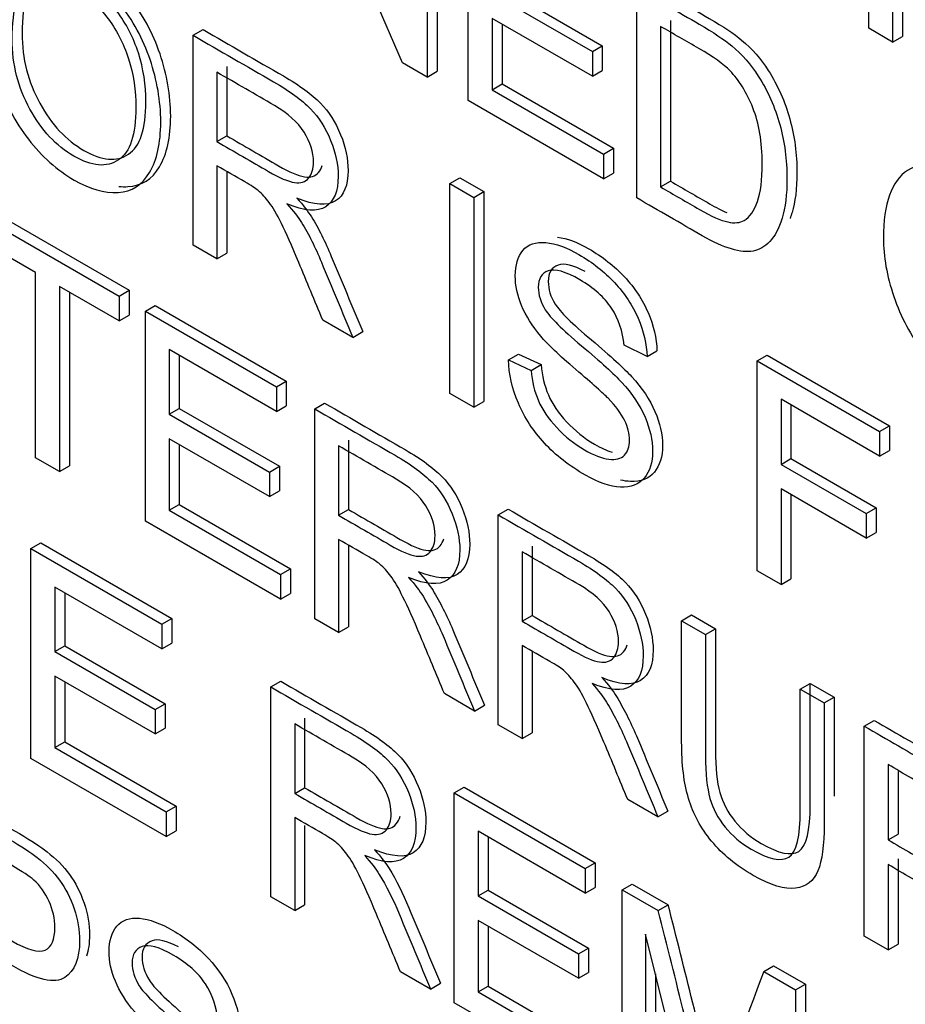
# Model space of a CAD drawing. Header units: inches. Extents: x 2 to 538, y -2 to 358.
# Tile 101 of 121: x 515.202 to 515.517, y 272.384 to 272.734. Entities that reach past the tile are written whole.
import ezdxf

# ---------------------------------------------------------------- set-up
doc = ezdxf.new("R2010")
doc.units = ezdxf.units.IN
doc.header["$MEASUREMENT"] = 0
doc.layers.add('Default', color=7, linetype='Continuous')
doc.layers.add('LAB20180', color=7, linetype='Continuous')

# ---------------------------------------------------------------- blocks, each defined once
blk = doc.blocks.new('SE6')
at = {"layer": 'LAB20180', "color": 7, "linetype": 'Continuous'}
for p, q in [((515.51284, 272.80069), (515.51284, 272.72605)), ((515.51638, 272.80274), (515.51638, 272.72809)), ((515.33848, 272.71871), (515.30426, 272.79721)), ((515.35079, 272.79038), (515.35079, 272.71568)), ((515.34726, 272.78833), (515.34726, 272.71364)), ((515.3618, 272.70524), (515.3618, 272.77994)), ((515.50432, 272.73097), (515.50432, 272.76621)), ((515.37386, 272.74535), (515.40954, 272.72475)), ((515.4218, 272.67061), (515.4218, 272.7453)), ((515.37033, 272.74331), (515.406, 272.72271)), ((515.406, 272.71392), (515.37033, 272.73451)), ((515.37033, 272.73451), (515.37033, 272.70912)), ((515.43381, 272.7337), (515.43381, 272.67655)), ((515.26394, 272.72848), (515.26747, 272.73052)), ((515.37386, 272.73247), (515.37386, 272.71116)), ((515.43028, 272.73166), (515.43028, 272.67451)), ((515.51284, 272.72605), (515.50432, 272.73097)), ((515.26394, 272.65379), (515.26394, 272.72848)), ((515.51284, 272.72605), (515.51638, 272.72809)), ((515.406, 272.72271), (515.40954, 272.72475)), ((515.40954, 272.72475), (515.40954, 272.71596)), ((515.406, 272.72271), (515.406, 272.71392)), ((515.27595, 272.71738), (515.27595, 272.69268)), ((515.34726, 272.71364), (515.33848, 272.71871)), ((515.406, 272.71392), (515.40954, 272.71596)), ((515.27242, 272.71533), (515.27242, 272.69064)), ((515.34726, 272.71364), (515.35079, 272.71568)), ((515.37033, 272.70912), (515.37386, 272.71116)), ((515.37033, 272.70912), (515.40996, 272.68624)), ((515.37386, 272.71116), (515.4135, 272.68828)), ((515.40996, 272.67744), (515.3618, 272.70524)), ((515.27242, 272.69064), (515.27595, 272.69268)), ((515.40996, 272.68624), (515.4135, 272.68828)), ((515.4135, 272.68828), (515.4135, 272.67948)), ((515.40996, 272.68624), (515.40996, 272.67744)), ((515.27242, 272.68204), (515.27242, 272.64889)), ((515.27595, 272.67999), (515.27595, 272.65093)), ((515.35531, 272.67573), (515.35884, 272.67777)), ((515.35884, 272.67777), (515.36736, 272.67285)), ((515.40996, 272.67744), (515.4135, 272.67948)), ((515.35531, 272.60104), (515.35531, 272.67573)), ((515.35531, 272.67573), (515.36383, 272.67081)), ((515.43028, 272.67451), (515.43381, 272.67655)), ((515.36383, 272.67081), (515.36736, 272.67285)), ((515.36383, 272.67081), (515.36383, 272.59612)), ((515.36736, 272.67285), (515.36736, 272.59816)), ((515.19018, 272.66719), (515.24118, 272.63774)), ((515.18664, 272.66514), (515.23764, 272.6357)), ((515.2079, 272.64407), (515.18664, 272.65635)), ((515.27242, 272.64889), (515.26394, 272.65379)), ((515.27242, 272.64889), (515.27595, 272.65093)), ((515.2079, 272.57818), (515.2079, 272.64407)), ((515.23764, 272.6269), (515.21642, 272.63915)), ((515.21642, 272.63915), (515.21642, 272.57326)), ((515.21996, 272.63711), (515.21996, 272.5753)), ((515.23764, 272.6357), (515.24118, 272.63774)), ((515.23764, 272.6357), (515.23764, 272.6269)), ((515.24118, 272.63774), (515.24118, 272.62895)), ((515.24694, 272.63033), (515.25047, 272.63237)), ((515.25047, 272.63237), (515.29708, 272.60546)), ((515.23764, 272.6269), (515.24118, 272.62895)), ((515.24694, 272.55564), (515.24694, 272.63033)), ((515.24694, 272.63033), (515.29355, 272.60342)), ((515.32075, 272.62099), (515.31007, 272.62715)), ((515.32075, 272.62099), (515.32428, 272.62303)), ((515.42546, 272.6142), (515.41728, 272.61823)), ((515.29355, 272.59463), (515.25542, 272.61664)), ((515.25542, 272.61664), (515.25542, 272.59368)), ((515.25895, 272.6146), (515.25895, 272.59572)), ((515.37614, 272.61301), (515.37967, 272.61505)), ((515.37967, 272.61505), (515.38772, 272.6113)), ((515.42546, 272.6142), (515.42899, 272.61625)), ((515.46462, 272.61261), (515.46816, 272.61466)), ((515.46816, 272.61466), (515.51175, 272.58948)), ((515.37614, 272.61301), (515.38418, 272.60926)), ((515.38418, 272.60926), (515.38772, 272.6113)), ((515.46462, 272.53792), (515.46462, 272.61261)), ((515.46462, 272.61261), (515.50822, 272.58744)), ((515.29355, 272.60342), (515.29708, 272.60546)), ((515.29708, 272.60546), (515.29708, 272.59667)), ((515.29355, 272.60342), (515.29355, 272.59463)), ((515.36383, 272.59612), (515.35531, 272.60104)), ((515.30719, 272.59555), (515.31073, 272.59759)), ((515.36383, 272.59612), (515.36736, 272.59816)), ((515.50822, 272.5787), (515.47314, 272.59895)), ((515.47314, 272.59895), (515.47314, 272.57579)), ((515.47668, 272.59691), (515.47668, 272.57783)), ((515.25542, 272.59368), (515.25895, 272.59572)), ((515.25542, 272.59368), (515.29109, 272.57308)), ((515.25895, 272.59572), (515.29463, 272.57513)), ((515.29355, 272.59463), (515.29708, 272.59667)), ((515.30719, 272.52085), (515.30719, 272.59555)), ((515.50822, 272.58744), (515.51175, 272.58948)), ((515.50822, 272.58744), (515.50822, 272.5787)), ((515.51175, 272.58948), (515.51175, 272.58074)), ((515.29109, 272.56434), (515.25542, 272.58494)), ((515.25542, 272.58494), (515.25542, 272.55949)), ((515.25895, 272.58289), (515.25895, 272.56153)), ((515.31925, 272.58442), (515.31925, 272.55972)), ((515.31571, 272.58238), (515.31571, 272.55768)), ((515.50822, 272.5787), (515.51175, 272.58074)), ((515.21642, 272.57326), (515.2079, 272.57818)), ((515.47314, 272.57579), (515.47668, 272.57783)), ((515.47314, 272.57579), (515.50348, 272.55827)), ((515.47668, 272.57783), (515.50702, 272.56031)), ((515.21642, 272.57326), (515.21996, 272.5753)), ((515.29109, 272.57308), (515.29463, 272.57513)), ((515.29109, 272.57308), (515.29109, 272.56434)), ((515.29463, 272.57513), (515.29463, 272.56638)), ((515.29109, 272.56434), (515.29463, 272.56638)), ((515.50348, 272.54953), (515.47314, 272.56704)), ((515.47314, 272.56704), (515.47314, 272.533)), ((515.47668, 272.565), (515.47668, 272.53504)), ((515.25542, 272.55949), (515.25895, 272.56153)), ((515.25542, 272.55949), (515.29505, 272.53661)), ((515.25895, 272.56153), (515.29859, 272.53865)), ((515.31571, 272.55768), (515.31925, 272.55972)), ((515.37248, 272.55785), (515.37601, 272.55989)), ((515.50348, 272.55827), (515.50702, 272.56031)), ((515.50348, 272.55827), (515.50348, 272.54953)), ((515.50702, 272.56031), (515.50702, 272.55157)), ((515.29505, 272.52786), (515.24694, 272.55564)), ((515.37248, 272.48316), (515.37248, 272.55785)), ((515.50348, 272.54953), (515.50702, 272.55157)), ((515.20624, 272.54587), (515.20978, 272.54791)), ((515.20978, 272.54791), (515.25639, 272.521)), ((515.31571, 272.54908), (515.31571, 272.51593)), ((515.20624, 272.47117), (515.20624, 272.54587)), ((515.20624, 272.54587), (515.25285, 272.51896)), ((515.31925, 272.54703), (515.31925, 272.51798)), ((515.381, 272.54468), (515.381, 272.51998)), ((515.38453, 272.54672), (515.38453, 272.52203)), ((515.29505, 272.53661), (515.29859, 272.53865)), ((515.29859, 272.53865), (515.29859, 272.5299)), ((515.47314, 272.533), (515.46462, 272.53792)), ((515.29505, 272.53661), (515.29505, 272.52786)), ((515.47314, 272.533), (515.47668, 272.53504)), ((515.25285, 272.51016), (515.21477, 272.53215)), ((515.21477, 272.53215), (515.21477, 272.50919)), ((515.2183, 272.53011), (515.2183, 272.51123)), ((515.29505, 272.52786), (515.29859, 272.5299)), ((515.25285, 272.51896), (515.25639, 272.521)), ((515.25639, 272.521), (515.25639, 272.5122)), ((515.31571, 272.51593), (515.30719, 272.52085)), ((515.381, 272.51998), (515.38453, 272.52203)), ((515.43777, 272.52016), (515.4413, 272.5222)), ((515.43777, 272.52016), (515.44624, 272.51526)), ((515.4413, 272.5222), (515.44978, 272.5173)), ((515.25285, 272.51896), (515.25285, 272.51016)), ((515.31571, 272.51593), (515.31925, 272.51798)), ((515.44624, 272.51526), (515.44978, 272.5173)), ((515.21477, 272.50919), (515.2183, 272.51123)), ((515.21477, 272.50919), (515.25044, 272.48859)), ((515.2183, 272.51123), (515.25398, 272.49063)), ((515.25285, 272.51016), (515.25639, 272.5122)), ((515.381, 272.51139), (515.381, 272.47824)), ((515.38453, 272.50934), (515.38453, 272.48028)), ((515.25044, 272.47985), (515.21477, 272.50044)), ((515.21477, 272.50044), (515.21477, 272.475)), ((515.29159, 272.49659), (515.29512, 272.49863)), ((515.2183, 272.4984), (515.2183, 272.47704)), ((515.29159, 272.4219), (515.29159, 272.49659)), ((515.47999, 272.49578), (515.48352, 272.49782)), ((515.47999, 272.49578), (515.48846, 272.49089)), ((515.48352, 272.49782), (515.492, 272.49293)), ((515.36404, 272.48803), (515.35333, 272.49422)), ((515.48846, 272.49089), (515.492, 272.49293)), ((515.25044, 272.48859), (515.25398, 272.49063)), ((515.25044, 272.48859), (515.25044, 272.47985)), ((515.25398, 272.49063), (515.25398, 272.48189)), ((515.36404, 272.48803), (515.36758, 272.49007)), ((515.3036, 272.48549), (515.3036, 272.46074)), ((515.50275, 272.48264), (515.50629, 272.48468)), ((515.25044, 272.47985), (515.25398, 272.48189)), ((515.30007, 272.48345), (515.30007, 272.4587)), ((515.381, 272.47824), (515.37248, 272.48316)), ((515.50275, 272.40795), (515.50275, 272.48264)), ((515.381, 272.47824), (515.38453, 272.48028)), ((515.21477, 272.475), (515.2183, 272.47704)), ((515.21477, 272.475), (515.25436, 272.45214)), ((515.2183, 272.47704), (515.2579, 272.45418)), ((515.25436, 272.44339), (515.20624, 272.47117)), ((515.51123, 272.46895), (515.51123, 272.44216)), ((515.51477, 272.46653), (515.51477, 272.4442)), ((515.30007, 272.4587), (515.3036, 272.46074)), ((515.35688, 272.4589), (515.36041, 272.46094)), ((515.36041, 272.46094), (515.40702, 272.43403)), ((515.35688, 272.38421), (515.35688, 272.4589)), ((515.35688, 272.4589), (515.40349, 272.43199)), ((515.42933, 272.45034), (515.41861, 272.45652)), ((515.25436, 272.45214), (515.2579, 272.45418)), ((515.2579, 272.45418), (515.2579, 272.44543)), ((515.25436, 272.45214), (515.25436, 272.44339)), ((515.30007, 272.45015), (515.30007, 272.41701)), ((515.42933, 272.45034), (515.43287, 272.45238)), ((515.3036, 272.44734), (515.3036, 272.41905)), ((515.25436, 272.44339), (515.2579, 272.44543)), ((515.40349, 272.42319), (515.36535, 272.44521)), ((515.36535, 272.44521), (515.36535, 272.42225)), ((515.36889, 272.44317), (515.36889, 272.42429)), ((515.51123, 272.44216), (515.51477, 272.4442)), ((515.40349, 272.43199), (515.40702, 272.43403)), ((515.40702, 272.43403), (515.40702, 272.42523)), ((515.51123, 272.43336), (515.51123, 272.40305)), ((515.51477, 272.43541), (515.51477, 272.40509)), ((515.40349, 272.43199), (515.40349, 272.42319)), ((515.40349, 272.42319), (515.40702, 272.42523)), ((515.41666, 272.42438), (515.42019, 272.42643)), ((515.42019, 272.42643), (515.43297, 272.41905)), ((515.30007, 272.41701), (515.29159, 272.4219)), ((515.36535, 272.42225), (515.36889, 272.42429)), ((515.36535, 272.42225), (515.40103, 272.40165)), ((515.36889, 272.42429), (515.40457, 272.40369)), ((515.41666, 272.34969), (515.41666, 272.42438)), ((515.41666, 272.42438), (515.42944, 272.41701)), ((515.30007, 272.41701), (515.3036, 272.41905)), ((515.42944, 272.41701), (515.43297, 272.41905)), ((515.40103, 272.3929), (515.36535, 272.4135)), ((515.36535, 272.4135), (515.36535, 272.38806)), ((515.36889, 272.41146), (515.36889, 272.3901)), ((515.44355, 272.33416), (515.42488, 272.40856)), ((515.42488, 272.40856), (515.42488, 272.34495)), ((515.51123, 272.40305), (515.50275, 272.40795)), ((515.51123, 272.40305), (515.51477, 272.40509)), ((515.40103, 272.40165), (515.40457, 272.40369)), ((515.40103, 272.40165), (515.40103, 272.3929)), ((515.40457, 272.40369), (515.40457, 272.39494)), ((515.46697, 272.39534), (515.4705, 272.39738)), ((515.4705, 272.39738), (515.48186, 272.39082)), ((515.3484, 272.3891), (515.33772, 272.39526)), ((515.40103, 272.3929), (515.40457, 272.39494)), ((515.42841, 272.39448), (515.42841, 272.34699)), ((515.46697, 272.39534), (515.47833, 272.38878)), ((515.3484, 272.3891), (515.35193, 272.39114)), ((515.36535, 272.38806), (515.36889, 272.3901)), ((515.36889, 272.3901), (515.40853, 272.36721)), ((515.47833, 272.38878), (515.48186, 272.39082)), ((515.48186, 272.39082), (515.48186, 272.31613)), ((515.36535, 272.38806), (515.40499, 272.36517)), ((515.47833, 272.38878), (515.47833, 272.31409)), ((515.40499, 272.35643), (515.35688, 272.38421))]:
    blk.add_line(p, q, dxfattribs=at)
for centre, radius, start, end in [((510.16112, 271.07764), 5.43984, 13.51656, 14.27582), ((510.15758, 271.0756), 5.43984, 13.46655, 14.27582), ((517.62292, 271.58703), 2.3025, 159.4479, 160.84815)]:
    blk.add_arc(centre, radius, start, end, dxfattribs=at)
for points, knots in [([(515.19073, 272.73243), (515.19073, 272.74475), (515.19361, 272.75278), (515.19938, 272.75646), (515.20513, 272.76012), (515.21251, 272.75941), (515.22757, 272.75072), (515.23291, 272.74595), (515.24246, 272.73387), (515.24612, 272.72719), (515.24862, 272.71983), (515.2511, 272.7125), (515.2524, 272.70512), (515.2524, 272.69011), (515.25107, 272.68413), (515.24844, 272.67968), (515.24579, 272.67519), (515.24207, 272.67287), (515.23721, 272.6726), (515.23238, 272.67233), (515.22718, 272.67376), (515.21552, 272.6805), (515.2101, 272.68532), (515.20532, 272.69151), (515.20056, 272.69767), (515.19693, 272.70435), (515.19443, 272.71166), (515.19194, 272.71894), (515.19073, 272.72587), (515.19073, 272.73243)], [0, 0, 0, 0, 0.133385, 0.133385, 0.133385, 0.255879, 0.255879, 0.336574, 0.336574, 0.417268, 0.417268, 0.417268, 0.504865, 0.504865, 0.593629, 0.593629, 0.593629, 0.674434, 0.674434, 0.674434, 0.752821, 0.752821, 0.837841, 0.837841, 0.837841, 0.918243, 0.918243, 0.918243, 1, 1, 1, 1]), ([(515.23755, 272.6747), (515.23863, 272.6746), (515.2397, 272.67458), (515.24075, 272.67464), (515.24561, 272.67491), (515.24933, 272.67723), (515.25198, 272.68172), (515.2546, 272.68617), (515.25594, 272.69216), (515.25594, 272.70716), (515.25464, 272.71454), (515.25215, 272.72187), (515.24965, 272.72923), (515.246, 272.73591), (515.23644, 272.74799), (515.23111, 272.75276), (515.22055, 272.75886), (515.2164, 272.76035), (515.21268, 272.76071)], [0.3085459, 0.3085459, 0.3085459, 0.3085459, 0.3255659, 0.3255659, 0.3255659, 0.406371, 0.406371, 0.406371, 0.4951353, 0.4951353, 0.5827315, 0.5827315, 0.5827315, 0.6634265, 0.6634265, 0.7441214, 0.7441214, 0.8058781, 0.8058781, 0.8058781, 0.8058781]), ([(515.20309, 272.72913), (515.20309, 272.74036), (515.20526, 272.74708), (515.20963, 272.74935), (515.21398, 272.75162), (515.21914, 272.75107), (515.22943, 272.74513), (515.23325, 272.74167), (515.2367, 272.73715), (515.2401, 272.73271), (515.24265, 272.72774), (515.24445, 272.7222), (515.24625, 272.71663), (515.24712, 272.71082), (515.24712, 272.69521), (515.24507, 272.68896), (515.24092, 272.68617), (515.23674, 272.68336), (515.23145, 272.68383), (515.21875, 272.69116), (515.21355, 272.6967), (515.2052, 272.71186), (515.20309, 272.72018), (515.20309, 272.72913)], [0, 0, 0, 0, 0.145508, 0.145508, 0.145508, 0.257977, 0.257977, 0.336146, 0.336146, 0.336146, 0.414837, 0.414837, 0.414837, 0.501971, 0.501971, 0.640953, 0.640953, 0.640953, 0.762264, 0.762264, 0.881132, 0.881132, 1, 1, 1, 1]), ([(515.19955, 272.72709), (515.19955, 272.71814), (515.20166, 272.70982), (515.21001, 272.69466), (515.21522, 272.68912), (515.22791, 272.68179), (515.23321, 272.68132), (515.23738, 272.68413), (515.24154, 272.68692), (515.24358, 272.69317), (515.24358, 272.70877), (515.24272, 272.71459), (515.24091, 272.72016), (515.23911, 272.7257), (515.23656, 272.73067), (515.23316, 272.73511), (515.22971, 272.73963), (515.22589, 272.74309), (515.21561, 272.74903), (515.21044, 272.74957), (515.20609, 272.74731), (515.20173, 272.74504), (515.19955, 272.73832), (515.19955, 272.72709)], [0, 0, 0, 0, 0.118868, 0.118868, 0.237736, 0.237736, 0.359047, 0.359047, 0.359047, 0.498029, 0.498029, 0.585163, 0.585163, 0.585163, 0.663854, 0.663854, 0.663854, 0.742023, 0.742023, 0.854492, 0.854492, 0.854492, 1, 1, 1, 1]), ([(515.4218, 272.7453), (515.42922, 272.74102), (515.43663, 272.73673), (515.44405, 272.73245), (515.44908, 272.72955), (515.45291, 272.72699), (515.45558, 272.72475), (515.45929, 272.72164), (515.46243, 272.71802), (515.46505, 272.71392), (515.46844, 272.70862), (515.47099, 272.70288), (515.47271, 272.69672), (515.47443, 272.69058), (515.47525, 272.68417), (515.47525, 272.67185), (515.47465, 272.66713), (515.47353, 272.6634), (515.47241, 272.65966), (515.4709, 272.65692), (515.4691, 272.65508), (515.46731, 272.65326), (515.46535, 272.65212), (515.4632, 272.65172), (515.46108, 272.65133), (515.45593, 272.6518), (515.44904, 272.65488), (515.44512, 272.65714), (515.43735, 272.66163), (515.42957, 272.66612), (515.4218, 272.67061)], [0, 0, 0, 0, 0.150353, 0.150353, 0.150353, 0.228673, 0.228673, 0.228673, 0.300663, 0.300663, 0.300663, 0.392547, 0.392547, 0.392547, 0.49807, 0.49807, 0.587844, 0.587844, 0.587844, 0.658562, 0.658562, 0.658562, 0.715008, 0.715008, 0.715008, 0.778699, 0.842391, 0.842391, 0.842391, 1, 1, 1, 1]), ([(515.42533, 272.74734), (515.43275, 272.74306), (515.44017, 272.73878), (515.44758, 272.73449), (515.45262, 272.73159), (515.45645, 272.72903), (515.45912, 272.72679), (515.46283, 272.72368), (515.46596, 272.72006), (515.46859, 272.71596), (515.47198, 272.71066), (515.47453, 272.70492), (515.47625, 272.69876), (515.47796, 272.69262), (515.47879, 272.68621), (515.47879, 272.67389), (515.47818, 272.66917), (515.47707, 272.66544), (515.47684, 272.66471), (515.47661, 272.66401), (515.47636, 272.66335)], [0, 0, 0, 0, 0.1503528, 0.1503528, 0.1503528, 0.2286734, 0.2286734, 0.2286734, 0.3006634, 0.3006634, 0.3006634, 0.3925467, 0.3925467, 0.3925467, 0.4980701, 0.4980701, 0.5878437, 0.5878437, 0.5878437, 0.6017277, 0.6017277, 0.6017277, 0.6017277]), ([(515.26747, 272.73052), (515.277, 272.72502), (515.28652, 272.71952), (515.29605, 272.71402), (515.30182, 272.71069), (515.30621, 272.70746), (515.30922, 272.70438), (515.31219, 272.70134), (515.3146, 272.6976), (515.31641, 272.69312), (515.31818, 272.68873), (515.31907, 272.68448), (515.31907, 272.67504), (515.31761, 272.67146), (515.31167, 272.66763), (515.30707, 272.66795), (515.30087, 272.67059)], [0, 0, 0, 0, 0.31817, 0.31817, 0.31817, 0.466864, 0.466864, 0.466864, 0.574209, 0.574209, 0.574209, 0.693201, 0.693201, 0.846601, 0.846601, 1, 1, 1, 1]), ([(515.43028, 272.67451), (515.4349, 272.67184), (515.43952, 272.66917), (515.44413, 272.66651), (515.4484, 272.66405), (515.45175, 272.66256), (515.45416, 272.66206), (515.45662, 272.66155), (515.45855, 272.66176), (515.45997, 272.66258), (515.46202, 272.66376), (515.46359, 272.66601), (515.46475, 272.66931), (515.46589, 272.67257), (515.46643, 272.67709), (515.46643, 272.69056), (515.46531, 272.69722), (515.46311, 272.70271), (515.46093, 272.70818), (515.45817, 272.71257), (515.45498, 272.71585), (515.45271, 272.71819), (515.449, 272.72085), (515.44388, 272.72381), (515.43934, 272.72642), (515.43481, 272.72904), (515.43028, 272.73166)], [0, 0, 0, 0, 0.131803, 0.131803, 0.131803, 0.228168, 0.228168, 0.228168, 0.292591, 0.292591, 0.292591, 0.383822, 0.383822, 0.383822, 0.499066, 0.499066, 0.657779, 0.657779, 0.657779, 0.763771, 0.763771, 0.763771, 0.870637, 0.870637, 0.870637, 1, 1, 1, 1]), ([(515.26394, 272.72848), (515.27346, 272.72298), (515.28299, 272.71748), (515.29251, 272.71198), (515.29828, 272.70865), (515.30267, 272.70542), (515.30568, 272.70234), (515.30866, 272.6993), (515.31106, 272.69556), (515.31287, 272.69108), (515.31465, 272.68669), (515.31554, 272.68244), (515.31554, 272.67299), (515.31408, 272.66942), (515.30814, 272.66559), (515.30353, 272.66591), (515.29733, 272.66855)], [0, 0, 0, 0, 0.31817, 0.31817, 0.31817, 0.466864, 0.466864, 0.466864, 0.574209, 0.574209, 0.574209, 0.693201, 0.693201, 0.846601, 0.846601, 1, 1, 1, 1]), ([(515.27242, 272.69064), (515.27854, 272.6871), (515.28467, 272.68356), (515.29079, 272.68003), (515.29471, 272.67776), (515.29776, 272.67645), (515.3, 272.6761), (515.30219, 272.67576), (515.30388, 272.6763), (515.30504, 272.67767), (515.30619, 272.67902), (515.30676, 272.68095), (515.30676, 272.68691), (515.30564, 272.69044), (515.3034, 272.69402), (515.30119, 272.69755), (515.29768, 272.70075), (515.29286, 272.70353), (515.28604, 272.70747), (515.27923, 272.7114), (515.27242, 272.71533)], [0, 0, 0, 0, 0.228361, 0.228361, 0.228361, 0.344334, 0.344334, 0.344334, 0.424676, 0.424676, 0.424676, 0.499096, 0.499096, 0.606928, 0.606928, 0.606928, 0.746011, 0.746011, 0.746011, 1, 1, 1, 1]), ([(515.27595, 272.69268), (515.28208, 272.68914), (515.2882, 272.6856), (515.29433, 272.68207), (515.29824, 272.67981), (515.3013, 272.67849), (515.30354, 272.67814), (515.30572, 272.6778), (515.30741, 272.67834), (515.30857, 272.67971), (515.30915, 272.68039), (515.30959, 272.68122), (515.30987, 272.68219)], [0, 0, 0, 0, 0.2283612, 0.2283612, 0.2283612, 0.3443344, 0.3443344, 0.3443344, 0.4246764, 0.4246764, 0.4246764, 0.4623097, 0.4623097, 0.4623097, 0.4623097]), ([(515.31007, 272.62715), (515.30722, 272.63398), (515.30436, 272.64082), (515.30151, 272.64765), (515.29904, 272.65357), (515.29695, 272.65818), (515.29535, 272.66149), (515.29375, 272.66483), (515.2923, 272.66728), (515.28972, 272.67066), (515.28843, 272.67205), (515.28709, 272.67322), (515.28616, 272.67403), (515.28455, 272.67503), (515.28236, 272.6763), (515.27904, 272.67821), (515.27573, 272.68013), (515.27242, 272.68204)], [0, 0, 0, 0, 0.307386, 0.307386, 0.307386, 0.515959, 0.515959, 0.515959, 0.616495, 0.616495, 0.717031, 0.717031, 0.717031, 0.808506, 0.808506, 0.808506, 1, 1, 1, 1]), ([(515.50955, 272.65632), (515.50955, 272.66864), (515.51244, 272.67667), (515.51816, 272.68037), (515.5239, 272.68409), (515.53133, 272.6833), (515.54635, 272.67463), (515.55173, 272.66989), (515.55651, 272.6638), (515.56126, 272.65773), (515.56494, 272.65108), (515.56744, 272.64377), (515.56995, 272.63642), (515.57118, 272.62904), (515.57118, 272.61403), (515.56985, 272.60804), (515.5646, 272.59914), (515.56085, 272.59678), (515.55603, 272.59649), (515.55118, 272.59619), (515.54596, 272.59773), (515.5343, 272.60446), (515.52888, 272.60923), (515.5241, 272.61542), (515.51934, 272.62158), (515.51571, 272.62827), (515.51325, 272.63555), (515.51079, 272.64285), (515.50955, 272.64976), (515.50955, 272.65632)], [0, 0, 0, 0, 0.133288, 0.133288, 0.133288, 0.256521, 0.256521, 0.337119, 0.337119, 0.337119, 0.417249, 0.417249, 0.417249, 0.502221, 0.502221, 0.588326, 0.588326, 0.674431, 0.674431, 0.674431, 0.752879, 0.752879, 0.837964, 0.837964, 0.837964, 0.918255, 0.918255, 0.918255, 1, 1, 1, 1]), ([(515.43381, 272.67655), (515.43843, 272.67388), (515.44305, 272.67121), (515.44767, 272.66855), (515.45, 272.6672), (515.45206, 272.66615), (515.45385, 272.66538)], [0, 0, 0, 0, 0.1318028, 0.1318028, 0.1318028, 0.1845456, 0.1845456, 0.1845456, 0.1845456]), ([(515.30087, 272.67059), (515.30315, 272.66798), (515.30483, 272.66577), (515.30603, 272.66388), (515.30862, 272.65982), (515.3109, 272.65506), (515.31309, 272.64981), (515.31683, 272.64089), (515.32055, 272.63196), (515.32428, 272.62303)], [0, 0, 0, 0, 0.15997, 0.15997, 0.15997, 0.453527, 0.453527, 0.453527, 1, 1, 1, 1]), ([(515.29733, 272.66855), (515.29961, 272.66594), (515.30129, 272.66373), (515.3025, 272.66184), (515.30509, 272.65778), (515.30736, 272.65302), (515.30956, 272.64777), (515.31329, 272.63885), (515.31702, 272.62992), (515.32075, 272.62099)], [0, 0, 0, 0, 0.15997, 0.15997, 0.15997, 0.453527, 0.453527, 0.453527, 1, 1, 1, 1]), ([(515.39357, 272.65667), (515.39696, 272.65623), (515.40067, 272.65486), (515.40954, 272.64974), (515.41376, 272.64641), (515.42107, 272.63861), (515.42387, 272.63436), (515.42581, 272.62981), (515.42778, 272.62519), (515.42886, 272.62064), (515.42899, 272.61625)], [0.7304947, 0.7304947, 0.7304947, 0.7304947, 0.7923876, 0.7923876, 0.8647171, 0.8647171, 0.9370466, 0.9370466, 0.9370466, 1, 1, 1, 1]), ([(515.38418, 272.60926), (515.38453, 272.60528), (515.38543, 272.60168), (515.38681, 272.59845), (515.38818, 272.59524), (515.39038, 272.59202), (515.39331, 272.58888), (515.39629, 272.5857), (515.39955, 272.58305), (515.40648, 272.57904), (515.40936, 272.57793), (515.41186, 272.57763), (515.41434, 272.57733), (515.4162, 272.5778), (515.41741, 272.57904), (515.41863, 272.58031), (515.41922, 272.58213), (515.41922, 272.58675), (515.41866, 272.58906), (515.41625, 272.59393), (515.41427, 272.59656), (515.4116, 272.5993), (515.40988, 272.60105), (515.40605, 272.60449), (515.39417, 272.61463), (515.39004, 272.61855), (515.38767, 272.62141), (515.38465, 272.62506), (515.38233, 272.62867), (515.38083, 272.63232), (515.37934, 272.63592), (515.37855, 272.6395), (515.37855, 272.64671), (515.37949, 272.64969), (515.3813, 272.65192), (515.38312, 272.65417), (515.38586, 272.65505), (515.38939, 272.65471), (515.39296, 272.65435), (515.39688, 272.65297), (515.406, 272.6477), (515.41022, 272.64437), (515.41754, 272.63657), (515.42034, 272.63232), (515.42227, 272.62777), (515.42424, 272.62315), (515.42533, 272.6186), (515.42546, 272.6142)], [0, 0, 0, 0, 0.049902, 0.049902, 0.049902, 0.098615, 0.098615, 0.098615, 0.157139, 0.157139, 0.209466, 0.209466, 0.209466, 0.249984, 0.249984, 0.249984, 0.285794, 0.285794, 0.322383, 0.322383, 0.358973, 0.358973, 0.358973, 0.432052, 0.432052, 0.505131, 0.505131, 0.505131, 0.55897, 0.55897, 0.55897, 0.609498, 0.609498, 0.665152, 0.665152, 0.665152, 0.726574, 0.726574, 0.726574, 0.792388, 0.792388, 0.864717, 0.864717, 0.937047, 0.937047, 0.937047, 1, 1, 1, 1]), ([(515.40347, 272.64441), (515.39915, 272.64669), (515.39594, 272.64746), (515.39146, 272.64591), (515.3903, 272.64395), (515.3903, 272.63819), (515.39112, 272.63548), (515.3928, 272.63282), (515.39447, 272.63017), (515.39874, 272.62586), (515.40567, 272.62007), (515.4126, 272.61427), (515.41733, 272.60991), (515.41995, 272.60705), (515.42372, 272.60295), (515.4265, 272.59875), (515.42826, 272.59465), (515.43004, 272.59052), (515.43097, 272.58648), (515.43097, 272.57853), (515.42998, 272.57537), (515.42805, 272.57301), (515.42608, 272.57061), (515.42323, 272.56953), (515.41957, 272.56971), (515.41842, 272.56976), (515.41723, 272.56993), (515.41599, 272.57023)], [0.1199441, 0.1199441, 0.1199441, 0.1199441, 0.1727421, 0.1727421, 0.2319679, 0.2319679, 0.2835517, 0.2835517, 0.2835517, 0.3637941, 0.3637941, 0.3637941, 0.4506396, 0.4506396, 0.4506396, 0.5132984, 0.5132984, 0.5132984, 0.5715002, 0.5715002, 0.6297021, 0.6297021, 0.6297021, 0.695096, 0.695096, 0.695096, 0.7173522, 0.7173522, 0.7173522, 0.7173522]), ([(515.41728, 272.61823), (515.41681, 272.62317), (515.41534, 272.62755), (515.41026, 272.63525), (515.40652, 272.6386), (515.39641, 272.64444), (515.39266, 272.64551), (515.38793, 272.64387), (515.38677, 272.64191), (515.38677, 272.63614), (515.38758, 272.63344), (515.38926, 272.63078), (515.39094, 272.62812), (515.3952, 272.62382), (515.40213, 272.61803), (515.40907, 272.61223), (515.41379, 272.60787), (515.41642, 272.60501), (515.42019, 272.60091), (515.42296, 272.59671), (515.42473, 272.59261), (515.4265, 272.58848), (515.42744, 272.58444), (515.42744, 272.57649), (515.42645, 272.57333), (515.42451, 272.57097), (515.42254, 272.56857), (515.41969, 272.56749), (515.41603, 272.56766), (515.41234, 272.56784), (515.4082, 272.56925), (515.39778, 272.57527), (515.39288, 272.57909), (515.38896, 272.58334), (515.38502, 272.58761), (515.3819, 272.59234), (515.37966, 272.59756), (515.37741, 272.60282), (515.37622, 272.60799), (515.37614, 272.61301)], [0, 0, 0, 0, 0.056758, 0.056758, 0.113516, 0.113516, 0.172742, 0.172742, 0.231968, 0.231968, 0.283552, 0.283552, 0.283552, 0.363794, 0.363794, 0.363794, 0.45064, 0.45064, 0.45064, 0.513298, 0.513298, 0.513298, 0.5715, 0.5715, 0.629702, 0.629702, 0.629702, 0.695096, 0.695096, 0.695096, 0.766665, 0.766665, 0.856962, 0.856962, 0.856962, 0.928214, 0.928214, 0.928214, 1, 1, 1, 1]), ([(515.38772, 272.6113), (515.38806, 272.60733), (515.38897, 272.60372), (515.39034, 272.60049), (515.39171, 272.59728), (515.39392, 272.59406), (515.39684, 272.59093), (515.39982, 272.58774), (515.40308, 272.58509), (515.40901, 272.58166), (515.41109, 272.58073), (515.41299, 272.58017)], [0, 0, 0, 0, 0.0499021, 0.0499021, 0.0499021, 0.0986153, 0.0986153, 0.0986153, 0.157139, 0.157139, 0.1934314, 0.1934314, 0.1934314, 0.1934314]), ([(515.31073, 272.59759), (515.32027, 272.59208), (515.32981, 272.58657), (515.33935, 272.58106), (515.34511, 272.57773), (515.34946, 272.57453), (515.35548, 272.56837), (515.35785, 272.56466), (515.35966, 272.56019), (515.36145, 272.55577), (515.36237, 272.55147), (515.36237, 272.54208), (515.36086, 272.53852), (515.35789, 272.53661), (515.3549, 272.53468), (515.35036, 272.535), (515.34412, 272.5376)], [0, 0, 0, 0, 0.318493, 0.318493, 0.318493, 0.446224, 0.446224, 0.573954, 0.573954, 0.573954, 0.684812, 0.684812, 0.829469, 0.829469, 0.829469, 1, 1, 1, 1]), ([(515.30719, 272.59555), (515.31673, 272.59004), (515.32627, 272.58453), (515.33581, 272.57902), (515.34158, 272.57569), (515.34592, 272.57249), (515.35195, 272.56633), (515.35432, 272.56262), (515.35612, 272.55815), (515.35791, 272.55373), (515.35883, 272.54943), (515.35883, 272.54004), (515.35733, 272.53648), (515.35436, 272.53457), (515.35137, 272.53264), (515.34683, 272.53295), (515.34059, 272.53556)], [0, 0, 0, 0, 0.318493, 0.318493, 0.318493, 0.446224, 0.446224, 0.573954, 0.573954, 0.573954, 0.684812, 0.684812, 0.829469, 0.829469, 0.829469, 1, 1, 1, 1]), ([(515.31571, 272.55768), (515.32184, 272.55414), (515.32796, 272.5506), (515.33409, 272.54707), (515.338, 272.54481), (515.34106, 272.54349), (515.34326, 272.54317), (515.34544, 272.54285), (515.34713, 272.54332), (515.34829, 272.54473), (515.34943, 272.54612), (515.35001, 272.54801), (515.35001, 272.55398), (515.34889, 272.5575), (515.3467, 272.56106), (515.34448, 272.56465), (515.34093, 272.56782), (515.33615, 272.57057), (515.32934, 272.57451), (515.32253, 272.57844), (515.31571, 272.58238)], [0, 0, 0, 0, 0.228533, 0.228533, 0.228533, 0.344075, 0.344075, 0.344075, 0.424516, 0.424516, 0.424516, 0.498851, 0.498851, 0.60656, 0.60656, 0.60656, 0.745734, 0.745734, 0.745734, 1, 1, 1, 1]), ([(515.31925, 272.55972), (515.32537, 272.55618), (515.3315, 272.55265), (515.33762, 272.54911), (515.34154, 272.54685), (515.3446, 272.54553), (515.34679, 272.54521), (515.34897, 272.54489), (515.35066, 272.54536), (515.35183, 272.54677), (515.35241, 272.54749), (515.35285, 272.54833), (515.35314, 272.54931)], [0, 0, 0, 0, 0.2285335, 0.2285335, 0.2285335, 0.3440753, 0.3440753, 0.3440753, 0.4245158, 0.4245158, 0.4245158, 0.4626404, 0.4626404, 0.4626404, 0.4626404]), ([(515.37601, 272.55989), (515.38555, 272.55439), (515.39509, 272.54888), (515.40463, 272.54337), (515.4104, 272.54004), (515.41475, 272.53683), (515.42077, 272.53067), (515.42314, 272.52697), (515.42495, 272.5225), (515.42674, 272.51807), (515.42762, 272.5138), (515.42762, 272.50441), (515.42615, 272.50083), (515.42318, 272.49892), (515.42019, 272.49699), (515.41561, 272.49733), (515.40941, 272.49991)], [0, 0, 0, 0, 0.318597, 0.318597, 0.318597, 0.446369, 0.446369, 0.574141, 0.574141, 0.574141, 0.684906, 0.684906, 0.829441, 0.829441, 0.829441, 1, 1, 1, 1]), ([(515.37248, 272.55785), (515.38202, 272.55234), (515.39156, 272.54684), (515.4011, 272.54133), (515.40686, 272.538), (515.41121, 272.53479), (515.41724, 272.52863), (515.4196, 272.52493), (515.42141, 272.52046), (515.4232, 272.51603), (515.42408, 272.51176), (515.42408, 272.50237), (515.42262, 272.49879), (515.41965, 272.49688), (515.41666, 272.49495), (515.41207, 272.49529), (515.40587, 272.49787)], [0, 0, 0, 0, 0.318597, 0.318597, 0.318597, 0.446369, 0.446369, 0.574141, 0.574141, 0.574141, 0.684906, 0.684906, 0.829441, 0.829441, 0.829441, 1, 1, 1, 1]), ([(515.35333, 272.49422), (515.35049, 272.50104), (515.34764, 272.50787), (515.3448, 272.51469), (515.34234, 272.52061), (515.34024, 272.52523), (515.33861, 272.52856), (515.33699, 272.53185), (515.33555, 272.53435), (515.33426, 272.53604), (515.333, 272.53769), (515.33172, 272.53909), (515.33039, 272.54026), (515.32942, 272.54111), (515.3278, 272.5421), (515.32561, 272.54337), (515.32231, 272.54527), (515.31901, 272.54718), (515.31571, 272.54908)], [0, 0, 0, 0, 0.307176, 0.307176, 0.307176, 0.516403, 0.516403, 0.516403, 0.634791, 0.634791, 0.634791, 0.716811, 0.716811, 0.716811, 0.809183, 0.809183, 0.809183, 1, 1, 1, 1]), ([(515.381, 272.51998), (515.38712, 272.51645), (515.39325, 272.51291), (515.39938, 272.50937), (515.40325, 272.50714), (515.40635, 272.5058), (515.40854, 272.50547), (515.41072, 272.50515), (515.41242, 272.50562), (515.41358, 272.50704), (515.41472, 272.50843), (515.4153, 272.51032), (515.4153, 272.51628), (515.41418, 272.51981), (515.41194, 272.52339), (515.40973, 272.52693), (515.40622, 272.53012), (515.40144, 272.53288), (515.39463, 272.53681), (515.38781, 272.54075), (515.381, 272.54468)], [0, 0, 0, 0, 0.2286, 0.2286, 0.2286, 0.34417, 0.34417, 0.34417, 0.424634, 0.424634, 0.424634, 0.499118, 0.499118, 0.607044, 0.607044, 0.607044, 0.745746, 0.745746, 0.745746, 1, 1, 1, 1]), ([(515.34412, 272.5376), (515.3464, 272.53505), (515.34812, 272.53281), (515.34929, 272.5309), (515.35177, 272.52681), (515.35415, 272.52212), (515.35639, 272.51686), (515.36018, 272.50794), (515.36385, 272.499), (515.36758, 272.49007)], [0, 0, 0, 0, 0.160192, 0.160192, 0.160192, 0.45337, 0.45337, 0.45337, 1, 1, 1, 1]), ([(515.34059, 272.53556), (515.34287, 272.533), (515.34459, 272.53077), (515.34575, 272.52885), (515.34823, 272.52477), (515.35061, 272.52008), (515.35285, 272.51482), (515.35664, 272.5059), (515.36031, 272.49696), (515.36404, 272.48803)], [0, 0, 0, 0, 0.160192, 0.160192, 0.160192, 0.45337, 0.45337, 0.45337, 1, 1, 1, 1]), ([(515.38453, 272.52203), (515.39066, 272.51849), (515.39679, 272.51495), (515.40291, 272.51142), (515.40678, 272.50918), (515.40988, 272.50784), (515.41208, 272.50751), (515.41426, 272.50719), (515.41595, 272.50766), (515.41711, 272.50908), (515.4177, 272.50979), (515.41813, 272.51063), (515.41842, 272.51161)], [0, 0, 0, 0, 0.2285996, 0.2285996, 0.2285996, 0.3441699, 0.3441699, 0.3441699, 0.4246337, 0.4246337, 0.4246337, 0.4626694, 0.4626694, 0.4626694, 0.4626694]), ([(515.48846, 272.49089), (515.48846, 272.47651), (515.48846, 272.46213), (515.48846, 272.44775), (515.48846, 272.44025), (515.48773, 272.43471), (515.48481, 272.42755), (515.48214, 272.42551), (515.47831, 272.42499), (515.47449, 272.42447), (515.46948, 272.42591), (515.45722, 272.43299), (515.45227, 272.43704), (515.44844, 272.44169), (515.44463, 272.44631), (515.44185, 272.45135), (515.43858, 272.46239), (515.43777, 272.46912), (515.43777, 272.47702), (515.43777, 272.4914), (515.43777, 272.50578), (515.43777, 272.52016)], [0, 0, 0, 0, 0.22937, 0.22937, 0.22937, 0.315938, 0.315938, 0.402506, 0.402506, 0.402506, 0.499292, 0.499292, 0.59274, 0.59274, 0.59274, 0.681696, 0.681696, 0.770652, 0.770652, 0.770652, 1, 1, 1, 1]), ([(515.44978, 272.5173), (515.44978, 272.50294), (515.44978, 272.48858), (515.44978, 272.47422), (515.44978, 272.46776), (515.45034, 272.46266), (515.4524, 272.45531), (515.45417, 272.45195), (515.45675, 272.44877), (515.45928, 272.44566), (515.46239, 272.44303), (515.47233, 272.43729), (515.47681, 272.43635), (515.47948, 272.43809), (515.48219, 272.43986), (515.48352, 272.4454), (515.48352, 272.45474), (515.48352, 272.4691), (515.48352, 272.48346), (515.48352, 272.49782)], [0, 0, 0, 0, 0.272466, 0.272466, 0.272466, 0.348793, 0.348793, 0.425119, 0.425119, 0.425119, 0.489948, 0.489948, 0.601301, 0.601301, 0.601301, 0.727536, 0.727536, 0.727536, 1, 1, 1, 1]), ([(515.44624, 272.51526), (515.44624, 272.5009), (515.44624, 272.48654), (515.44624, 272.47218), (515.44624, 272.46572), (515.4468, 272.46062), (515.44887, 272.45327), (515.45063, 272.44991), (515.45322, 272.44673), (515.45575, 272.44362), (515.45885, 272.44099), (515.4688, 272.43525), (515.47327, 272.43431), (515.47594, 272.43605), (515.47865, 272.43782), (515.47999, 272.44335), (515.47999, 272.4527), (515.47999, 272.46706), (515.47999, 272.48142), (515.47999, 272.49578)], [0, 0, 0, 0, 0.272466, 0.272466, 0.272466, 0.348793, 0.348793, 0.425119, 0.425119, 0.425119, 0.489948, 0.489948, 0.601301, 0.601301, 0.601301, 0.727536, 0.727536, 0.727536, 1, 1, 1, 1]), ([(515.41861, 272.45652), (515.41577, 272.46335), (515.41293, 272.47017), (515.41009, 272.477), (515.40763, 272.48292), (515.40553, 272.48753), (515.40389, 272.49086), (515.40228, 272.49416), (515.40084, 272.49665), (515.39955, 272.49834), (515.39829, 272.49999), (515.39697, 272.50142), (515.39567, 272.50257), (515.39471, 272.50342), (515.39309, 272.5044), (515.3909, 272.50567), (515.3876, 272.50758), (515.3843, 272.50948), (515.381, 272.51139)], [0, 0, 0, 0, 0.30718, 0.30718, 0.30718, 0.51641, 0.51641, 0.51641, 0.634799, 0.634799, 0.634799, 0.716797, 0.716797, 0.716797, 0.809173, 0.809173, 0.809173, 1, 1, 1, 1]), ([(515.29512, 272.49863), (515.30465, 272.49313), (515.31418, 272.48763), (515.3237, 272.48213), (515.32947, 272.47881), (515.33386, 272.47558), (515.33687, 272.47249), (515.33985, 272.46945), (515.34225, 272.46566), (515.34406, 272.46124), (515.34585, 272.45684), (515.34673, 272.45254), (515.34673, 272.44315), (515.34526, 272.43952), (515.33932, 272.43569), (515.33472, 272.43607), (515.32852, 272.43865)], [0, 0, 0, 0, 0.318064, 0.318064, 0.318064, 0.466707, 0.466707, 0.466707, 0.573961, 0.573961, 0.573961, 0.691985, 0.691985, 0.845993, 0.845993, 1, 1, 1, 1]), ([(515.40941, 272.49991), (515.41169, 272.49735), (515.41341, 272.49512), (515.41457, 272.4932), (515.41706, 272.48912), (515.41944, 272.48443), (515.42168, 272.47916), (515.42546, 272.47024), (515.42914, 272.46131), (515.43287, 272.45238)], [0, 0, 0, 0, 0.160192, 0.160192, 0.160192, 0.45337, 0.45337, 0.45337, 1, 1, 1, 1]), ([(515.29159, 272.49659), (515.30111, 272.49109), (515.31064, 272.48559), (515.32017, 272.48009), (515.32593, 272.47676), (515.33032, 272.47353), (515.33333, 272.47045), (515.33631, 272.46741), (515.33871, 272.46362), (515.34052, 272.4592), (515.34232, 272.4548), (515.34319, 272.4505), (515.34319, 272.44111), (515.34173, 272.43748), (515.33579, 272.43365), (515.33118, 272.43403), (515.32499, 272.43661)], [0, 0, 0, 0, 0.318064, 0.318064, 0.318064, 0.466707, 0.466707, 0.466707, 0.573961, 0.573961, 0.573961, 0.691985, 0.691985, 0.845993, 0.845993, 1, 1, 1, 1]), ([(515.40587, 272.49787), (515.40816, 272.49531), (515.40988, 272.49307), (515.41104, 272.49116), (515.41352, 272.48708), (515.4159, 272.48239), (515.41814, 272.47712), (515.42193, 272.4682), (515.4256, 272.45926), (515.42933, 272.45034)], [0, 0, 0, 0, 0.160192, 0.160192, 0.160192, 0.45337, 0.45337, 0.45337, 1, 1, 1, 1]), ([(515.50629, 272.48468), (515.51441, 272.47999), (515.52253, 272.4753), (515.53065, 272.47062), (515.53495, 272.46813), (515.53822, 272.46599), (515.5405, 272.46418), (515.54367, 272.46166), (515.54631, 272.45904), (515.54846, 272.4561), (515.55064, 272.45315), (515.55234, 272.44974), (515.55367, 272.44589), (515.55501, 272.44202), (515.55561, 272.43826), (515.55561, 272.43165), (515.55524, 272.42912), (515.5545, 272.42702)], [0, 0, 0, 0, 0.2166271, 0.2166271, 0.2166271, 0.3045733, 0.3045733, 0.3045733, 0.3808155, 0.3808155, 0.3808155, 0.4539031, 0.4539031, 0.4539031, 0.5334979, 0.5334979, 0.597152, 0.597152, 0.597152, 0.597152]), ([(515.30007, 272.4587), (515.30619, 272.45516), (515.31232, 272.45163), (515.31844, 272.44809), (515.32236, 272.44583), (515.32542, 272.44456), (515.32761, 272.44419), (515.32986, 272.44381), (515.33153, 272.44436), (515.33269, 272.44578), (515.33382, 272.44716), (515.33437, 272.44908), (515.33437, 272.45505), (515.33329, 272.45855), (515.32882, 272.46571), (515.32533, 272.46886), (515.32051, 272.47165), (515.3137, 272.47558), (515.30688, 272.47951), (515.30007, 272.48345)], [0, 0, 0, 0, 0.228374, 0.228374, 0.228374, 0.343787, 0.343787, 0.343787, 0.42502, 0.42502, 0.42502, 0.507351, 0.507351, 0.626647, 0.626647, 0.745944, 0.745944, 0.745944, 1, 1, 1, 1]), ([(515.50275, 272.48264), (515.51087, 272.47795), (515.51899, 272.47326), (515.52711, 272.46857), (515.53142, 272.46609), (515.53469, 272.46395), (515.53697, 272.46214), (515.54014, 272.45962), (515.54278, 272.457), (515.54493, 272.45406), (515.5471, 272.4511), (515.5488, 272.4477), (515.55014, 272.44385), (515.55148, 272.43997), (515.55207, 272.43622), (515.55207, 272.42618), (515.55035, 272.42176), (515.54682, 272.41943), (515.54329, 272.41709), (515.53701, 272.41848), (515.52784, 272.42377), (515.52231, 272.42697), (515.51677, 272.43017), (515.51123, 272.43336)], [0, 0, 0, 0, 0.216627, 0.216627, 0.216627, 0.304573, 0.304573, 0.304573, 0.380815, 0.380815, 0.380815, 0.453903, 0.453903, 0.453903, 0.533498, 0.533498, 0.671175, 0.671175, 0.671175, 0.852316, 0.852316, 0.852316, 1, 1, 1, 1]), ([(515.51123, 272.44216), (515.51681, 272.43894), (515.52239, 272.43572), (515.52797, 272.4325), (515.53352, 272.42929), (515.53744, 272.42822), (515.53976, 272.42927), (515.54211, 272.43032), (515.54329, 272.43294), (515.54329, 272.44045), (515.5426, 272.44353), (515.53985, 272.44959), (515.53804, 272.45208), (515.5358, 272.45411), (515.53439, 272.4554), (515.53172, 272.45712), (515.5278, 272.45938), (515.52228, 272.46257), (515.51675, 272.46576), (515.51123, 272.46895)], [0, 0, 0, 0, 0.215477, 0.215477, 0.215477, 0.375673, 0.375673, 0.375673, 0.50214, 0.50214, 0.592679, 0.592679, 0.683217, 0.683217, 0.683217, 0.786724, 0.786724, 0.786724, 1, 1, 1, 1]), ([(515.3036, 272.46074), (515.30973, 272.4572), (515.31585, 272.45367), (515.32198, 272.45013), (515.3259, 272.44787), (515.32895, 272.4466), (515.33115, 272.44623), (515.33339, 272.44585), (515.33506, 272.4464), (515.33622, 272.44782), (515.33684, 272.44857), (515.33728, 272.44948), (515.33756, 272.45055)], [0, 0, 0, 0, 0.2283744, 0.2283744, 0.2283744, 0.3437868, 0.3437868, 0.3437868, 0.4250196, 0.4250196, 0.4250196, 0.4697904, 0.4697904, 0.4697904, 0.4697904]), ([(515.17774, 272.45845), (515.18586, 272.45376), (515.19398, 272.44907), (515.2021, 272.44438), (515.2064, 272.4419), (515.20972, 272.43968), (515.21195, 272.43795), (515.21513, 272.43547), (515.21781, 272.43278), (515.21992, 272.42987), (515.22207, 272.4269), (515.22379, 272.42351), (515.22512, 272.41966), (515.22647, 272.41578), (515.22706, 272.41203), (515.22706, 272.40539), (515.22669, 272.40287), (515.22595, 272.40078)], [0, 0, 0, 0, 0.2166194, 0.2166194, 0.2166194, 0.304546, 0.304546, 0.304546, 0.3808454, 0.3808454, 0.3808454, 0.4539022, 0.4539022, 0.4539022, 0.5331095, 0.5331095, 0.5968011, 0.5968011, 0.5968011, 0.5968011]), ([(515.1742, 272.4564), (515.18232, 272.45172), (515.19044, 272.44703), (515.19856, 272.44234), (515.20287, 272.43986), (515.20618, 272.43764), (515.20842, 272.4359), (515.2116, 272.43343), (515.21427, 272.43074), (515.21638, 272.42783), (515.21854, 272.42485), (515.22025, 272.42147), (515.22159, 272.41762), (515.22293, 272.41374), (515.22352, 272.40999), (515.22352, 272.3999), (515.2218, 272.39553), (515.21827, 272.39319), (515.21474, 272.39085), (515.20846, 272.39225), (515.19929, 272.39754), (515.19376, 272.40074), (515.18822, 272.40393), (515.18268, 272.40713)], [0, 0, 0, 0, 0.216619, 0.216619, 0.216619, 0.304546, 0.304546, 0.304546, 0.380845, 0.380845, 0.380845, 0.453902, 0.453902, 0.453902, 0.533109, 0.533109, 0.671187, 0.671187, 0.671187, 0.852321, 0.852321, 0.852321, 1, 1, 1, 1]), ([(515.33772, 272.39526), (515.33487, 272.4021), (515.33202, 272.40893), (515.32916, 272.41576), (515.32669, 272.42168), (515.3246, 272.4263), (515.32301, 272.4296), (515.3214, 272.43294), (515.31995, 272.43539), (515.31737, 272.43877), (515.31608, 272.44016), (515.31474, 272.44133), (515.31381, 272.44214), (515.3122, 272.4431), (515.31001, 272.44441), (515.3067, 272.4464), (515.30338, 272.44824), (515.30007, 272.45015)], [0, 0, 0, 0, 0.307395, 0.307395, 0.307395, 0.515973, 0.515973, 0.515973, 0.616512, 0.616512, 0.717051, 0.717051, 0.717051, 0.808549, 0.808549, 0.808549, 1, 1, 1, 1]), ([(515.18268, 272.41588), (515.18826, 272.41266), (515.19384, 272.40943), (515.19942, 272.40621), (515.20498, 272.40301), (515.20893, 272.40191), (515.21358, 272.404), (515.21474, 272.40671), (515.21474, 272.41416), (515.21406, 272.41724), (515.2113, 272.42331), (515.20949, 272.42584), (515.20726, 272.42788), (515.20584, 272.42917), (515.20317, 272.43089), (515.19925, 272.43315), (515.19373, 272.43634), (515.18821, 272.43952), (515.18268, 272.44271)], [0, 0, 0, 0, 0.215355, 0.215355, 0.215355, 0.351087, 0.351087, 0.486819, 0.486819, 0.585108, 0.585108, 0.683397, 0.683397, 0.683397, 0.786845, 0.786845, 0.786845, 1, 1, 1, 1]), ([(515.32499, 272.43661), (515.32722, 272.43408), (515.32895, 272.43184), (515.33015, 272.4299), (515.33267, 272.42584), (515.33501, 272.42113), (515.33721, 272.41589), (515.34095, 272.40696), (515.34467, 272.39803), (515.3484, 272.3891)], [0, 0, 0, 0, 0.160207, 0.160207, 0.160207, 0.453021, 0.453021, 0.453021, 1, 1, 1, 1]), ([(515.32852, 272.43865), (515.33076, 272.43612), (515.33248, 272.43388), (515.33369, 272.43194), (515.33621, 272.42789), (515.33855, 272.42317), (515.34074, 272.41793), (515.34448, 272.409), (515.3482, 272.40007), (515.35193, 272.39114)], [0, 0, 0, 0, 0.160207, 0.160207, 0.160207, 0.453021, 0.453021, 0.453021, 1, 1, 1, 1]), ([(515.23962, 272.36884), (515.24001, 272.36484), (515.24091, 272.36119), (515.24229, 272.35801), (515.24369, 272.35478), (515.24586, 272.35157), (515.25171, 272.34521), (515.25503, 272.34255), (515.26196, 272.33855), (515.2648, 272.33746), (515.26979, 272.33686), (515.27168, 272.33731), (515.27289, 272.3386), (515.27407, 272.33987), (515.2747, 272.34163), (515.2747, 272.34625), (515.27409, 272.34864), (515.27289, 272.35107), (515.2717, 272.35348), (515.26975, 272.35607), (515.26708, 272.3588), (515.26531, 272.36061), (515.26148, 272.36402), (515.25559, 272.36906), (515.24965, 272.37414), (515.24552, 272.37811), (515.24315, 272.38092), (515.24005, 272.38459), (515.23777, 272.3882), (515.23476, 272.3955), (515.23403, 272.39901), (515.23403, 272.40621), (515.23493, 272.40922), (515.23863, 272.41364), (515.24134, 272.41456), (515.24487, 272.41426), (515.24838, 272.41397), (515.25236, 272.41247), (515.26148, 272.40721), (515.2657, 272.40388), (515.27302, 272.39607), (515.27582, 272.39187), (515.27775, 272.38728), (515.27968, 272.3827), (515.28076, 272.37818), (515.28094, 272.37371)], [0, 0, 0, 0, 0.049954, 0.049954, 0.049954, 0.102826, 0.102826, 0.155698, 0.155698, 0.202972, 0.202972, 0.250246, 0.250246, 0.250246, 0.284468, 0.284468, 0.317961, 0.317961, 0.317961, 0.358906, 0.358906, 0.358906, 0.428488, 0.428488, 0.428488, 0.505007, 0.505007, 0.505007, 0.558517, 0.558517, 0.612027, 0.612027, 0.669359, 0.669359, 0.726691, 0.726691, 0.726691, 0.792488, 0.792488, 0.864799, 0.864799, 0.937111, 0.937111, 0.937111, 1, 1, 1, 1]), ([(515.27272, 272.37776), (515.27229, 272.38268), (515.27082, 272.38705), (515.26828, 272.39095), (515.26577, 272.39482), (515.262, 272.39816), (515.25189, 272.404), (515.2481, 272.40509), (515.24577, 272.4042), (515.24345, 272.4033), (515.2422, 272.40144), (515.2422, 272.39568), (515.24306, 272.39299), (515.24474, 272.39028), (515.2464, 272.38761), (515.25064, 272.3834), (515.25757, 272.37756), (515.26449, 272.37173), (515.26927, 272.36742), (515.27186, 272.36454), (515.27563, 272.36033), (515.2784, 272.35624), (515.28021, 272.35217), (515.28203, 272.34805), (515.28292, 272.34399), (515.28292, 272.33604), (515.28193, 272.33284), (515.27995, 272.3305), (515.27798, 272.32818), (515.27517, 272.32705), (515.27147, 272.32725), (515.26779, 272.32744), (515.26368, 272.32881), (515.25322, 272.33485), (515.24836, 272.33865), (515.2444, 272.34287), (515.24046, 272.34708), (515.23738, 272.35184), (515.23514, 272.35711), (515.23293, 272.36233), (515.2317, 272.3675), (515.23157, 272.37259)], [0, 0, 0, 0, 0.061167, 0.061167, 0.061167, 0.129495, 0.129495, 0.19959, 0.19959, 0.19959, 0.244634, 0.244634, 0.283866, 0.283866, 0.283866, 0.363856, 0.363856, 0.363856, 0.450683, 0.450683, 0.450683, 0.513256, 0.513256, 0.513256, 0.571638, 0.571638, 0.63002, 0.63002, 0.63002, 0.695213, 0.695213, 0.695213, 0.766429, 0.766429, 0.856945, 0.856945, 0.856945, 0.928212, 0.928212, 0.928212, 1, 1, 1, 1]), ([(515.25874, 272.40407), (515.25453, 272.40628), (515.25135, 272.40703), (515.24931, 272.40624), (515.24698, 272.40534), (515.24574, 272.40348), (515.24574, 272.39772), (515.2466, 272.39503), (515.24828, 272.39233), (515.24993, 272.38966), (515.25417, 272.38544), (515.2611, 272.3796), (515.26802, 272.37377), (515.27281, 272.36947), (515.27539, 272.36658), (515.27916, 272.36238), (515.28193, 272.35828), (515.28374, 272.35421), (515.28557, 272.35009), (515.28645, 272.34603), (515.28645, 272.33808), (515.28546, 272.33488), (515.28348, 272.33254), (515.28152, 272.33022), (515.27871, 272.32909), (515.275, 272.32929), (515.27384, 272.32935), (515.27264, 272.32953), (515.27139, 272.32983)], [0.137968, 0.137968, 0.137968, 0.137968, 0.1995904, 0.1995904, 0.1995904, 0.2446345, 0.2446345, 0.2838664, 0.2838664, 0.2838664, 0.3638558, 0.3638558, 0.3638558, 0.4506833, 0.4506833, 0.4506833, 0.5132556, 0.5132556, 0.5132556, 0.5716377, 0.5716377, 0.6300197, 0.6300197, 0.6300197, 0.6952135, 0.6952135, 0.6952135, 0.7176932, 0.7176932, 0.7176932, 0.7176932])]:
    blk.add_open_spline(points, degree=3, knots=knots, dxfattribs=at)
blk.add_open_spline([(515.492, 272.49293), (515.492, 272.4812), (515.492, 272.46948), (515.492, 272.45776)], degree=3, dxfattribs=at)

msp = doc.modelspace()

# ---------------------------------------------------------------- block references
at = {"layer": 'Default'}
msp.add_blockref('SE6', (0, 0), dxfattribs=at)

doc.saveas('drawing.dxf')
